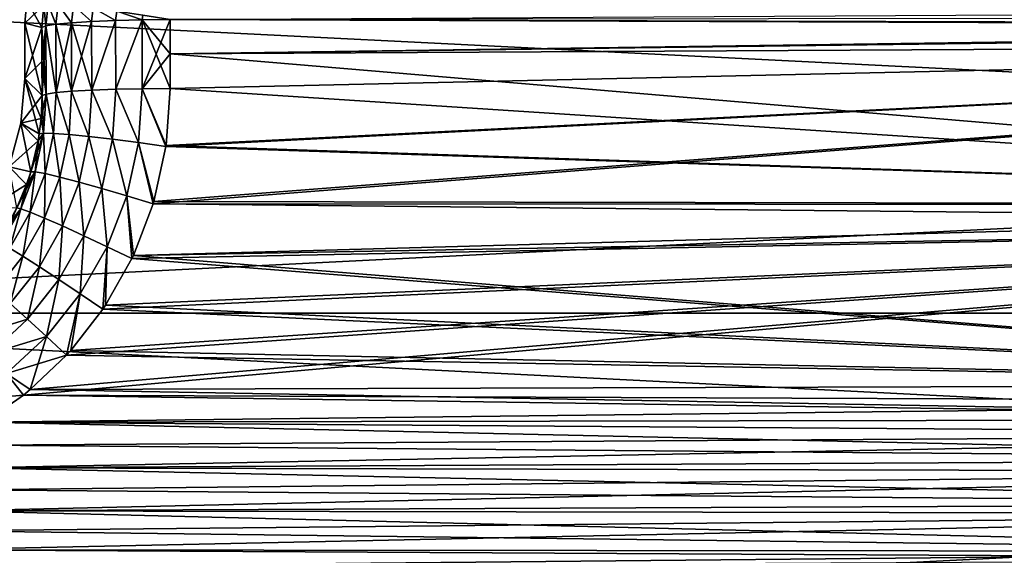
# Model space of a CAD drawing. Header units: metres. Extents: x -109 to 109, y -63 to 140.
# Tile 101 of 256: x -60 to -37, y 46 to 58. Entities that reach past the tile are written whole.
import ezdxf

# ---------------------------------------------------------------- set-up
doc = ezdxf.new("R2010")
doc.units = ezdxf.units.M
doc.layers.add('solid_502308_SW0001', color=7, linetype='CONTINUOUS')

msp = doc.modelspace()

# ---------------------------------------------------------------- linework, layer by layer
at = {"layer": 'solid_502308_SW0001'}
for points in [[(-76.5, 51.408573, 18.0905), (76.5, 51.408573, 18.0905), (70.599335, 58.754673, 17.727995)], [(-70.599335, 58.754673, 17.727995), (-76.5, 51.408573, 18.0905), (70.599335, 58.754673, 17.727995)], [(-76.5, 51.408573, -18.0905), (-70.59935, 58.754658, -17.727995), (76.5, 51.408573, -18.0905)], [(-70.59935, 58.754658, -17.727995), (70.599335, 58.754677, -17.727993), (76.5, 51.408573, -18.0905)], [(-59.654461, 58.717236, 0), (-59.29974, 58.089394, 11.46199), (-59.700001, 58.196644)], [(-59.253979, 58.610542, -11.465269), (-59.654461, 58.717236, 0), (-59.700001, 58.196644)], [(-59.253979, 58.610542, -11.465269), (-59.700001, 58.196644), (-59.29974, 58.089394, -11.46199)], [(-59.654461, 58.717236, 0), (-59.253979, 58.610542, 11.465269), (-59.29974, 58.089394, 11.46199)], [(-59.205109, 58.130318, 12.110798), (-59.29974, 58.089394, 11.46199), (-59.253979, 58.610542, 11.465269)], [(-59.205109, 58.130318, -12.110798), (-59.253979, 58.610542, -11.465269), (-59.29974, 58.089394, -11.46199)], [(-59.154408, 58.633598, 12.109051), (-59.205109, 58.130318, 12.110798), (-59.253979, 58.610542, 11.465269)], [(-59.205109, 58.130318, -12.110798), (-59.154408, 58.633598, -12.109051), (-59.253979, 58.610542, -11.465269)], [(-59.154408, 58.633598, 12.109051), (-58.971241, 58.169277, 12.723473), (-59.205109, 58.130318, 12.110798)], [(-59.205109, 58.130318, -12.110798), (-58.971241, 58.169277, -12.723473), (-59.154408, 58.633598, -12.109051)], [(-59.154408, 58.633598, 12.109051), (-58.920147, 58.630959, 12.71734), (-58.971241, 58.169277, 12.723473)], [(-58.971241, 58.169277, -12.723473), (-58.920147, 58.630959, -12.71734), (-59.154408, 58.633598, -12.109051)], [(-58.920147, 58.630959, 12.71734), (-58.609356, 58.204411, 13.270634), (-58.971241, 58.169277, 12.723473)], [(-58.971241, 58.169277, -12.723473), (-58.609356, 58.204411, -13.270634), (-58.920147, 58.630959, -12.71734)], [(-58.920147, 58.630959, 12.71734), (-58.562263, 58.602753, 13.261421), (-58.609356, 58.204411, 13.270634)], [(-58.609356, 58.204411, -13.270634), (-58.562263, 58.602753, -13.261421), (-58.920147, 58.630959, -12.71734)], [(-58.562263, 58.602753, 13.261421), (-58.136803, 58.234024, 13.726044), (-58.609356, 58.204411, 13.270634)], [(-58.609356, 58.204411, -13.270634), (-58.136803, 58.234024, -13.726044), (-58.562263, 58.602753, -13.261421)], [(-58.562263, 58.602753, 13.261421), (-58.097649, 58.550308, 13.715605), (-58.136803, 58.234024, 13.726044)], [(-58.136803, 58.234024, -13.726044), (-58.097649, 58.550308, -13.715605), (-58.562263, 58.602753, -13.261421)], [(-58.097649, 58.550308, 13.715605), (-57.576244, 58.256706, 14.067863), (-58.136803, 58.234024, 13.726044)], [(-58.136803, 58.234024, -13.726044), (-57.576244, 58.256706, -14.067863), (-58.097649, 58.550308, -13.715605)], [(-58.097649, 58.550308, 13.715605), (-57.548241, 58.476105, 14.058451), (-57.576244, 58.256706, 14.067863)], [(-57.576244, 58.256706, -14.067863), (-57.548241, 58.476105, -14.058451), (-58.097649, 58.550308, -13.715605)], [(-8.853182, 58.150112, 14.359351), (-56.301567, 58.27729, 14.351402), (-8.20397, 58.545593, 14.33442)], [(-57.548241, 58.476105, 14.058451), (-56.954563, 58.271362, 14.279702), (-57.576244, 58.256706, 14.067863)], [(-57.576244, 58.256706, -14.067863), (-56.954563, 58.271362, -14.279702), (-57.548241, 58.476105, -14.058451)], [(-57.548241, 58.476105, 14.058451), (-56.939972, 58.383644, 14.273771), (-56.954563, 58.271362, 14.279702)], [(-56.954563, 58.271362, -14.279702), (-56.939972, 58.383644, -14.273771), (-57.548241, 58.476105, -14.058451)], [(-56.939972, 58.383644, 14.273771), (-56.301567, 58.27729, 14.351402), (-56.954563, 58.271362, 14.279702)], [(-56.954563, 58.271362, -14.279702), (-56.301567, 58.27729, -14.351402), (-56.939972, 58.383644, -14.273771)], [(-7.272799, 58.330795, -14.348039), (-56.301567, 58.27729, -14.351402), (-7.953817, 58.09634, -14.362693)], [(-59.700001, 56.901855), (-59.700001, 58.196644), (-59.29974, 58.089394, 11.46199)], [(-59.296429, 56.498283, -11.556729), (-59.700001, 58.196644), (-59.700001, 56.901855)], [(-59.29974, 58.089394, -11.46199), (-59.700001, 58.196644), (-59.296429, 56.498283, -11.556729)], [(-59.700001, 56.901855), (-59.29974, 58.089394, 11.46199), (-59.298038, 57.293915, 11.510633)], [(-59.205109, 58.130318, 12.110798), (-59.298038, 57.293915, 11.510633), (-59.29974, 58.089394, 11.46199)], [(-59.201794, 56.535503, -12.205752), (-59.205109, 58.130318, -12.110798), (-59.29974, 58.089394, -11.46199)], [(-59.298038, 57.293915, -11.510633), (-59.29974, 58.089394, -11.46199), (-59.296429, 56.498283, -11.556729)], [(-59.201794, 56.535503, -12.205752), (-59.29974, 58.089394, -11.46199), (-59.298038, 57.293915, -11.510633)], [(-59.205109, 58.130318, 12.110798), (-59.296429, 56.498283, 11.556729), (-59.298038, 57.293915, 11.510633)], [(-59.201794, 56.535503, 12.205752), (-59.296429, 56.498283, 11.556729), (-59.205109, 58.130318, 12.110798)], [(-58.967918, 56.570396, 12.818669), (-59.205109, 58.130318, 12.110798), (-58.971241, 58.169277, 12.723473)], [(-58.967918, 56.570396, -12.818669), (-58.971241, 58.169277, -12.723473), (-59.205109, 58.130318, -12.110798)], [(-58.967918, 56.570396, 12.818669), (-59.201794, 56.535503, 12.205752), (-59.205109, 58.130318, 12.110798)], [(-59.201794, 56.535503, -12.205752), (-58.967918, 56.570396, -12.818669), (-59.205109, 58.130318, -12.110798)], [(-58.967918, 56.570396, 12.818669), (-58.971241, 58.169277, 12.723473), (-58.609356, 58.204411, 13.270634)], [(-58.606026, 56.60181, -13.366055), (-58.609356, 58.204411, -13.270634), (-58.971241, 58.169277, -12.723473)], [(-58.967918, 56.570396, -12.818669), (-58.606026, 56.60181, -13.366055), (-58.971241, 58.169277, -12.723473)], [(-58.606026, 56.60181, 13.366055), (-58.967918, 56.570396, 12.818669), (-58.609356, 58.204411, 13.270634)], [(-58.606026, 56.60181, 13.366055), (-58.609356, 58.204411, 13.270634), (-58.136803, 58.234024, 13.726044)], [(-58.133461, 56.628178, -13.821662), (-58.136803, 58.234024, -13.726044), (-58.609356, 58.204411, -13.270634)], [(-58.606026, 56.60181, -13.366055), (-58.133461, 56.628178, -13.821662), (-58.609356, 58.204411, -13.270634)], [(-58.133461, 56.628178, 13.821662), (-58.606026, 56.60181, 13.366055), (-58.136803, 58.234024, 13.726044)], [(-58.133461, 56.628178, 13.821662), (-58.136803, 58.234024, 13.726044), (-57.576244, 58.256706, 14.067863)], [(-58.133461, 56.628178, -13.821662), (-57.576244, 58.256706, -14.067863), (-58.136803, 58.234024, -13.726044)], [(-57.572884, 56.648109, 14.16365), (-58.133461, 56.628178, 13.821662), (-57.576244, 58.256706, 14.067863)], [(-58.133461, 56.628178, -13.821662), (-57.572884, 56.648109, -14.16365), (-57.576244, 58.256706, -14.067863)], [(-57.572884, 56.648109, 14.16365), (-57.576244, 58.256706, 14.067863), (-56.954563, 58.271362, 14.279702)], [(-57.572884, 56.648109, -14.16365), (-56.954563, 58.271362, -14.279702), (-57.576244, 58.256706, -14.067863)], [(-56.951199, 56.659672, 14.375663), (-57.572884, 56.648109, 14.16365), (-56.954563, 58.271362, 14.279702)], [(-57.572884, 56.648109, -14.16365), (-56.951199, 56.659672, -14.375663), (-56.954563, 58.271362, -14.279702)], [(-56.951199, 56.659672, 14.375663), (-56.954563, 58.271362, 14.279702), (-56.301567, 58.27729, 14.351402)], [(-56.299866, 57.472225, -14.400631), (-56.301567, 58.27729, -14.351402), (-56.954563, 58.271362, -14.279702)], [(-56.951199, 56.659672, -14.375663), (-56.298256, 56.667007, -14.447282), (-56.954563, 58.271362, -14.279702)], [(-56.299866, 57.472225, -14.400631), (-56.954563, 58.271362, -14.279702), (-56.298256, 56.667007, -14.447282)], [(-56.951199, 56.659672, 14.375663), (-56.301567, 58.27729, 14.351402), (-56.299866, 57.472225, 14.400631)], [(-8.853182, 58.150112, 14.359351), (-56.299866, 57.472225, 14.400631), (-56.301567, 58.27729, 14.351402)], [(-7.953817, 58.09634, -14.362693), (-56.301567, 58.27729, -14.351402), (-56.299866, 57.472225, -14.400631)], [(-14.453275, 53.944729, 14.585856), (-56.299866, 57.472225, 14.400631), (-8.853182, 58.150112, 14.359351)], [(-7.953817, 58.09634, -14.362693), (-56.299866, 57.472225, -14.400631), (-8.564799, 57.730358, -14.385128)], [(-8.564799, 57.730358, -14.385128), (-56.681599, 54.016529, -14.582581), (-56.696327, 53.967594, -14.584815)], [(-8.564799, 57.730358, -14.385128), (-56.696327, 53.967594, -14.584815), (-14.164837, 53.533112, -14.604239)], [(-8.564799, 57.730358, -14.385128), (-56.396248, 55.307095, -14.520199), (-56.681599, 54.016529, -14.582581)], [(-8.564799, 57.730358, -14.385128), (-56.392624, 55.332058, -14.518927), (-56.396248, 55.307095, -14.520199)], [(-8.564799, 57.730358, -14.385128), (-56.298256, 56.667007, -14.447282), (-56.392624, 55.332058, -14.518927)], [(-8.564799, 57.730358, -14.385128), (-56.299866, 57.472225, -14.400631), (-56.298256, 56.667007, -14.447282)], [(-56.951199, 56.659672, 14.375663), (-56.299866, 57.472225, 14.400631), (-56.298256, 56.667007, 14.447282)], [(-14.453275, 53.944729, 14.585856), (-56.298256, 56.667007, 14.447282), (-56.299866, 57.472225, 14.400631)], [(-59.700001, 56.901855), (-59.298038, 57.293915, 11.510633), (-59.296429, 56.498283, 11.556729)], [(-59.201794, 56.535503, -12.205752), (-59.298038, 57.293915, -11.510633), (-59.296429, 56.498283, -11.556729)], [(-59.792934, 55.849705, -0.000002), (-59.700001, 56.901855), (-59.360394, 55.601025, 11.643185)], [(-59.296429, 56.498283, -11.556729), (-59.700001, 56.901855), (-59.792934, 55.849705, -0.000002)], [(-59.318081, 55.965988, 11.609215), (-59.700001, 56.901855), (-59.296429, 56.498283, 11.556729)], [(-59.318081, 55.965988, 11.609215), (-59.360394, 55.601025, 11.643185), (-59.700001, 56.901855)], [(-59.318081, 55.965988, -11.609215), (-59.296429, 56.498283, -11.556729), (-59.792934, 55.849705, -0.000002)], [(-59.201794, 56.535503, 12.205752), (-59.318081, 55.965988, 11.609215), (-59.296429, 56.498283, 11.556729)], [(-59.260185, 55.619022, 12.286865), (-59.318081, 55.965988, 11.609215), (-59.201794, 56.535503, 12.205752)], [(-59.260185, 55.619022, -12.286865), (-59.296429, 56.498283, -11.556729), (-59.318081, 55.965988, -11.609215)], [(-59.260185, 55.619022, -12.286865), (-59.201794, 56.535503, -12.205752), (-59.296429, 56.498283, -11.556729)], [(-59.260185, 55.619022, 12.286865), (-59.201794, 56.535503, 12.205752), (-59.024849, 55.614986, 12.894551)], [(-59.024849, 55.614986, -12.894551), (-59.201794, 56.535503, -12.205752), (-59.260185, 55.619022, -12.286865)], [(-59.024849, 55.614986, 12.894551), (-59.201794, 56.535503, 12.205752), (-58.967918, 56.570396, 12.818669)], [(-59.024849, 55.614986, -12.894551), (-58.967918, 56.570396, -12.818669), (-59.201794, 56.535503, -12.205752)], [(-59.024849, 55.614986, 12.894551), (-58.967918, 56.570396, 12.818669), (-58.665474, 55.589226, 13.437568)], [(-58.665474, 55.589226, -13.437568), (-58.967918, 56.570396, -12.818669), (-59.024849, 55.614986, -12.894551)], [(-58.665474, 55.589226, 13.437568), (-58.967918, 56.570396, 12.818669), (-58.606026, 56.60181, 13.366055)], [(-58.665474, 55.589226, -13.437568), (-58.606026, 56.60181, -13.366055), (-58.967918, 56.570396, -12.818669)], [(-58.665474, 55.589226, 13.437568), (-58.606026, 56.60181, 13.366055), (-58.19902, 55.542953, 13.890294)], [(-58.19902, 55.542953, -13.890294), (-58.606026, 56.60181, -13.366055), (-58.665474, 55.589226, -13.437568)], [(-58.19902, 55.542953, 13.890294), (-58.606026, 56.60181, 13.366055), (-58.133461, 56.628178, 13.821662)], [(-58.19902, 55.542953, -13.890294), (-58.133461, 56.628178, -13.821662), (-58.606026, 56.60181, -13.366055)], [(-58.19902, 55.542953, 13.890294), (-58.133461, 56.628178, 13.821662), (-57.647495, 55.478359, 14.231365)], [(-57.647495, 55.478359, -14.231365), (-58.133461, 56.628178, -13.821662), (-58.19902, 55.542953, -13.890294)], [(-57.647495, 55.478359, 14.231365), (-58.133461, 56.628178, 13.821662), (-57.572884, 56.648109, 14.16365)], [(-57.647495, 55.478359, -14.231365), (-57.572884, 56.648109, -14.16365), (-58.133461, 56.628178, -13.821662)], [(-57.647495, 55.478359, 14.231365), (-57.572884, 56.648109, 14.16365), (-57.036926, 55.398483, 14.444689)], [(-57.036926, 55.398483, -14.444689), (-57.572884, 56.648109, -14.16365), (-57.647495, 55.478359, -14.231365)], [(-57.036926, 55.398483, 14.444689), (-57.572884, 56.648109, 14.16365), (-56.951199, 56.659672, 14.375663)], [(-57.036926, 55.398483, -14.444689), (-56.951199, 56.659672, -14.375663), (-57.572884, 56.648109, -14.16365)], [(-57.036926, 55.398483, 14.444689), (-56.951199, 56.659672, 14.375663), (-56.396248, 55.307095, 14.520199)], [(-56.396248, 55.307095, -14.520199), (-56.951199, 56.659672, -14.375663), (-57.036926, 55.398483, -14.444689)], [(-56.392624, 55.332058, 14.518927), (-56.951199, 56.659672, 14.375663), (-56.298256, 56.667007, 14.447282)], [(-56.392624, 55.332058, -14.518927), (-56.298256, 56.667007, -14.447282), (-56.951199, 56.659672, -14.375663)], [(-56.392624, 55.332058, 14.518927), (-56.396248, 55.307095, 14.520199), (-56.951199, 56.659672, 14.375663)], [(-56.392624, 55.332058, -14.518927), (-56.951199, 56.659672, -14.375663), (-56.396248, 55.307095, -14.520199)], [(-14.453275, 53.944729, 14.585856), (-56.392624, 55.332058, 14.518927), (-56.298256, 56.667007, 14.447282)], [(-60.068771, 54.830597, 0.000002), (-59.792934, 55.849705, -0.000002), (-59.559399, 54.717171, 11.718902)], [(-59.386532, 55.438698, -11.657802), (-59.792934, 55.849705, -0.000002), (-60.068771, 54.830597, 0.000002)], [(-59.360394, 55.601025, -11.643185), (-59.318081, 55.965988, -11.609215), (-59.792934, 55.849705, -0.000002)], [(-59.792934, 55.849705, -0.000002), (-59.386532, 55.438698, 11.657802), (-59.559399, 54.717171, 11.718902)], [(-59.792934, 55.849705, -0.000002), (-59.360394, 55.601025, 11.643185), (-59.386532, 55.438698, 11.657802)], [(-59.386532, 55.438698, -11.657802), (-59.360394, 55.601025, -11.643185), (-59.792934, 55.849705, -0.000002)], [(-59.260185, 55.619022, 12.286865), (-59.360394, 55.601025, 11.643185), (-59.318081, 55.965988, 11.609215)], [(-59.260185, 55.619022, -12.286865), (-59.318081, 55.965988, -11.609215), (-59.360394, 55.601025, -11.643185)], [(-59.260185, 55.619022, 12.286865), (-59.559399, 54.717171, 11.718902), (-59.386532, 55.438698, 11.657802)], [(-59.260185, 55.619022, 12.286865), (-59.457516, 54.71542, 12.358287), (-59.559399, 54.717171, 11.718902)], [(-59.260185, 55.619022, 12.286865), (-59.2271, 54.672054, 12.961828), (-59.457516, 54.71542, 12.358287)], [(-59.260185, 55.619022, -12.286865), (-59.360394, 55.601025, -11.643185), (-59.457516, 54.71542, -12.358287)], [(-59.260185, 55.619022, -12.286865), (-59.457516, 54.71542, -12.358287), (-59.2271, 54.672054, -12.961828)], [(-59.457516, 54.71542, -12.358287), (-59.360394, 55.601025, -11.643185), (-59.386532, 55.438698, -11.657802)], [(-59.260185, 55.619022, 12.286865), (-59.386532, 55.438698, 11.657802), (-59.360394, 55.601025, 11.643185)], [(-59.260185, 55.619022, 12.286865), (-59.024849, 55.614986, 12.894551), (-59.2271, 54.672054, 12.961828)], [(-59.024849, 55.614986, -12.894551), (-59.260185, 55.619022, -12.286865), (-59.2271, 54.672054, -12.961828)], [(-59.024849, 55.614986, 12.894551), (-58.878799, 54.589504, 13.501369), (-59.2271, 54.672054, 12.961828)], [(-59.024849, 55.614986, -12.894551), (-59.2271, 54.672054, -12.961828), (-58.878799, 54.589504, -13.501369)], [(-59.024849, 55.614986, 12.894551), (-58.665474, 55.589226, 13.437568), (-58.878799, 54.589504, 13.501369)], [(-58.665474, 55.589226, -13.437568), (-59.024849, 55.614986, -12.894551), (-58.878799, 54.589504, -13.501369)], [(-58.665474, 55.589226, 13.437568), (-58.428829, 54.471626, 13.951777), (-58.878799, 54.589504, 13.501369)], [(-58.665474, 55.589226, -13.437568), (-58.878799, 54.589504, -13.501369), (-58.428829, 54.471626, -13.951777)], [(-58.665474, 55.589226, 13.437568), (-58.19902, 55.542953, 13.890294), (-58.428829, 54.471626, 13.951777)], [(-58.19902, 55.542953, -13.890294), (-58.665474, 55.589226, -13.437568), (-58.428829, 54.471626, -13.951777)], [(-58.19902, 55.542953, 13.890294), (-57.898155, 54.323902, 14.29207), (-58.428829, 54.471626, 13.951777)], [(-58.19902, 55.542953, -13.890294), (-58.428829, 54.471626, -13.951777), (-57.898155, 54.323902, -14.29207)], [(-58.19902, 55.542953, 13.890294), (-57.647495, 55.478359, 14.231365), (-57.898155, 54.323902, 14.29207)], [(-57.647495, 55.478359, -14.231365), (-58.19902, 55.542953, -13.890294), (-57.898155, 54.323902, -14.29207)], [(-59.559399, 54.717171, -11.718902), (-59.386532, 55.438698, -11.657802), (-60.068771, 54.830597, 0.000002)], [(-59.457516, 54.71542, -12.358287), (-59.386532, 55.438698, -11.657802), (-59.559399, 54.717171, -11.718902)], [(-57.647495, 55.478359, 14.231365), (-57.311497, 54.153217, 14.506397), (-57.898155, 54.323902, 14.29207)], [(-57.647495, 55.478359, -14.231365), (-57.898155, 54.323902, -14.29207), (-57.311497, 54.153217, -14.506397)], [(-57.647495, 55.478359, 14.231365), (-57.036926, 55.398483, 14.444689), (-57.311497, 54.153217, 14.506397)], [(-57.036926, 55.398483, -14.444689), (-57.647495, 55.478359, -14.231365), (-57.311497, 54.153217, -14.506397)], [(-57.036926, 55.398483, 14.444689), (-56.696327, 53.967594, 14.584815), (-57.311497, 54.153217, 14.506397)], [(-57.036926, 55.398483, -14.444689), (-57.311497, 54.153217, -14.506397), (-56.696327, 53.967594, -14.584815)], [(-57.036926, 55.398483, 14.444689), (-56.681599, 54.016529, 14.582581), (-56.696327, 53.967594, 14.584815)], [(-57.036926, 55.398483, 14.444689), (-56.396248, 55.307095, 14.520199), (-56.681599, 54.016529, 14.582581)], [(-57.036926, 55.398483, -14.444689), (-56.696327, 53.967594, -14.584815), (-56.681599, 54.016529, -14.582581)], [(-56.396248, 55.307095, -14.520199), (-57.036926, 55.398483, -14.444689), (-56.681599, 54.016529, -14.582581)], [(-14.453275, 53.944729, 14.585856), (-56.681599, 54.016529, 14.582581), (-56.396248, 55.307095, 14.520199)], [(-14.453275, 53.944729, 14.585856), (-56.396248, 55.307095, 14.520199), (-56.392624, 55.332058, 14.518927)], [(-59.660686, 54.415176, -11.742563), (-60.068771, 54.830597, 0.000002), (-60.518875, 53.875988)], [(-60.068771, 54.830597, 0.000002), (-59.660686, 54.415176, 11.742563), (-59.889404, 53.873219, 11.782162)], [(-60.068771, 54.830597, 0.000002), (-59.559399, 54.717171, 11.718902), (-59.660686, 54.415176, 11.742563)], [(-59.660686, 54.415176, -11.742563), (-59.559399, 54.717171, -11.718902), (-60.068771, 54.830597, 0.000002)], [(-59.457516, 54.71542, 12.358287), (-59.889404, 53.873219, 11.782162), (-59.660686, 54.415176, 11.742563)], [(-59.457516, 54.71542, 12.358287), (-59.789967, 53.851498, 12.418515), (-59.889404, 53.873219, 11.782162)], [(-59.789967, 53.851498, -12.418515), (-59.559399, 54.717171, -11.718902), (-59.660686, 54.415176, -11.742563)], [(-59.457516, 54.71542, -12.358287), (-59.559399, 54.717171, -11.718902), (-59.789967, 53.851498, -12.418515)], [(-59.457516, 54.71542, 12.358287), (-59.570843, 53.770046, 13.019067), (-59.789967, 53.851498, 12.418515)], [(-59.457516, 54.71542, -12.358287), (-59.789967, 53.851498, -12.418515), (-59.570843, 53.770046, -13.019067)], [(-59.457516, 54.71542, 12.358287), (-59.660686, 54.415176, 11.742563), (-59.559399, 54.717171, 11.718902)], [(-59.457516, 54.71542, 12.358287), (-59.2271, 54.672054, 12.961828), (-59.570843, 53.770046, 13.019067)], [(-59.2271, 54.672054, -12.961828), (-59.457516, 54.71542, -12.358287), (-59.570843, 53.770046, -13.019067)], [(-59.2271, 54.672054, 12.961828), (-59.241974, 53.633057, 13.556087), (-59.570843, 53.770046, 13.019067)], [(-59.2271, 54.672054, -12.961828), (-59.570843, 53.770046, -13.019067), (-59.241974, 53.633057, -13.556087)], [(-59.2271, 54.672054, 12.961828), (-58.878799, 54.589504, 13.501369), (-59.241974, 53.633057, 13.556087)], [(-58.878799, 54.589504, -13.501369), (-59.2271, 54.672054, -12.961828), (-59.241974, 53.633057, -13.556087)], [(-59.889404, 53.873219, -11.782162), (-59.660686, 54.415176, -11.742563), (-60.518875, 53.875988)], [(-59.789967, 53.851498, -12.418515), (-59.660686, 54.415176, -11.742563), (-59.889404, 53.873219, -11.782162)], [(-58.878799, 54.589504, 13.501369), (-58.818531, 53.44685, 14.004792), (-59.241974, 53.633057, 13.556087)], [(-58.878799, 54.589504, -13.501369), (-59.241974, 53.633057, -13.556087), (-58.818531, 53.44685, -14.004792)], [(-58.878799, 54.589504, 13.501369), (-58.428829, 54.471626, 13.951777), (-58.818531, 53.44685, 14.004792)], [(-58.428829, 54.471626, -13.951777), (-58.878799, 54.589504, -13.501369), (-58.818531, 53.44685, -14.004792)], [(-58.428829, 54.471626, 13.951777), (-58.320061, 53.220016, 14.344478), (-58.818531, 53.44685, 14.004792)], [(-58.428829, 54.471626, -13.951777), (-58.818531, 53.44685, -14.004792), (-58.320061, 53.220016, -14.344478)], [(-58.428829, 54.471626, 13.951777), (-57.898155, 54.323902, 14.29207), (-58.320061, 53.220016, 14.344478)], [(-57.898155, 54.323902, -14.29207), (-58.428829, 54.471626, -13.951777), (-58.320061, 53.220016, -14.344478)], [(-57.898155, 54.323902, 14.29207), (-57.769562, 52.963024, 14.559468), (-58.320061, 53.220016, 14.344478)], [(-57.898155, 54.323902, -14.29207), (-58.320061, 53.220016, -14.344478), (-57.769562, 52.963024, -14.559468)], [(-57.898155, 54.323902, 14.29207), (-57.311497, 54.153217, 14.506397), (-57.769562, 52.963024, 14.559468)], [(-57.311497, 54.153217, -14.506397), (-57.898155, 54.323902, -14.29207), (-57.769562, 52.963024, -14.559468)], [(-57.311497, 54.153217, 14.506397), (-57.192787, 52.687538, 14.639888), (-57.769562, 52.963024, 14.559468)], [(-57.311497, 54.153217, -14.506397), (-57.769562, 52.963024, -14.559468), (-57.192787, 52.687538, -14.639888)], [(-57.311497, 54.153217, 14.506397), (-57.159092, 52.758976, 14.636986), (-57.192787, 52.687538, 14.639888)], [(-57.311497, 54.153217, 14.506397), (-56.696327, 53.967594, 14.584815), (-57.159092, 52.758976, 14.636986)], [(-57.311497, 54.153217, -14.506397), (-57.192787, 52.687538, -14.639888), (-57.159092, 52.758976, -14.636986)], [(-56.696327, 53.967594, -14.584815), (-57.311497, 54.153217, -14.506397), (-57.159092, 52.758976, -14.636986)], [(-14.453275, 53.944729, 14.585856), (-57.159092, 52.758976, 14.636986), (-56.696327, 53.967594, 14.584815)], [(-14.164837, 53.533112, -14.604239), (-56.696327, 53.967594, -14.584815), (-57.159092, 52.758976, -14.636986)], [(-20.053576, 49.736122, 14.742023), (-57.159092, 52.758976, 14.636986), (-14.453275, 53.944729, 14.585856)], [(-14.453275, 53.944729, 14.585856), (-56.696327, 53.967594, 14.584815), (-56.681599, 54.016529, 14.582581)], [(-59.789967, 53.851498, 12.418515), (-60.343388, 53.088398, 11.832686), (-60.109291, 53.458744, 11.80989)], [(-59.789967, 53.851498, 12.418515), (-60.250385, 53.047672, 12.467155), (-60.343388, 53.088398, 11.832686)], [(-59.789967, 53.851498, -12.418515), (-59.889404, 53.873219, -11.782162), (-60.250385, 53.047672, -12.467155)], [(-59.789967, 53.851498, 12.418515), (-60.048588, 52.930641, 13.065847), (-60.250385, 53.047672, 12.467155)], [(-59.789967, 53.851498, -12.418515), (-60.250385, 53.047672, -12.467155), (-60.048588, 52.930641, -13.065847)], [(-59.789967, 53.851498, 12.418515), (-60.109291, 53.458744, 11.80989), (-59.889404, 53.873219, 11.782162)], [(-59.789967, 53.851498, 12.418515), (-59.570843, 53.770046, 13.019067), (-60.048588, 52.930641, 13.065847)], [(-59.570843, 53.770046, -13.019067), (-59.789967, 53.851498, -12.418515), (-60.048588, 52.930641, -13.065847)], [(-59.570843, 53.770046, 13.019067), (-59.747066, 52.742943, 13.601296), (-60.048588, 52.930641, 13.065847)], [(-59.570843, 53.770046, -13.019067), (-60.048588, 52.930641, -13.065847), (-59.747066, 52.742943, -13.601296)], [(-59.570843, 53.770046, 13.019067), (-59.241974, 53.633057, 13.556087), (-59.747066, 52.742943, 13.601296)], [(-59.241974, 53.633057, -13.556087), (-59.570843, 53.770046, -13.019067), (-59.747066, 52.742943, -13.601296)], [(-59.241974, 53.633057, 13.556087), (-59.359653, 52.493187, 14.04894), (-59.747066, 52.742943, 13.601296)], [(-59.241974, 53.633057, -13.556087), (-59.747066, 52.742943, -13.601296), (-59.359653, 52.493187, -14.04894)], [(-14.164837, 53.533112, -14.604239), (-59.577465, 49.617943, -14.745392), (-59.733105, 49.491489, -14.748935)], [(-14.164837, 53.533112, -14.604239), (-59.733105, 49.491489, -14.748935), (-19.764906, 49.332787, -14.753291)], [(-14.164837, 53.533112, -14.604239), (-58.727898, 50.423359, -14.721335), (-59.577465, 49.617943, -14.745392)], [(-59.241974, 53.633057, 13.556087), (-58.818531, 53.44685, 14.004792), (-59.359653, 52.493187, 14.04894)], [(-58.818531, 53.44685, -14.004792), (-59.241974, 53.633057, -13.556087), (-59.359653, 52.493187, -14.04894)], [(-14.164837, 53.533112, -14.604239), (-58.624508, 50.536926, -14.717735), (-58.727898, 50.423359, -14.721335)], [(-14.164837, 53.533112, -14.604239), (-57.874725, 51.497231, -14.685247), (-58.624508, 50.536926, -14.717735)], [(-14.164837, 53.533112, -14.604239), (-57.811142, 51.5923, -14.681832), (-57.874725, 51.497231, -14.685247)], [(-14.164837, 53.533112, -14.604239), (-57.192787, 52.687538, -14.639888), (-57.811142, 51.5923, -14.681832)], [(-14.164837, 53.533112, -14.604239), (-57.159092, 52.758976, -14.636986), (-57.192787, 52.687538, -14.639888)], [(-58.818531, 53.44685, 14.004792), (-58.904121, 52.192829, 14.388242), (-59.359653, 52.493187, 14.04894)], [(-58.818531, 53.44685, -14.004792), (-59.359653, 52.493187, -14.04894), (-58.904121, 52.192829, -14.388242)], [(-58.818531, 53.44685, 14.004792), (-58.320061, 53.220016, 14.344478), (-58.904121, 52.192829, 14.388242)], [(-58.320061, 53.220016, -14.344478), (-58.818531, 53.44685, -14.004792), (-58.904121, 52.192829, -14.388242)], [(-58.320061, 53.220016, 14.344478), (-58.401367, 51.855648, 14.60364), (-58.904121, 52.192829, 14.388242)], [(-58.320061, 53.220016, -14.344478), (-58.904121, 52.192829, -14.388242), (-58.401367, 51.855648, -14.60364)], [(-58.320061, 53.220016, 14.344478), (-57.769562, 52.963024, 14.559468), (-58.401367, 51.855648, 14.60364)], [(-57.769562, 52.963024, -14.559468), (-58.320061, 53.220016, -14.344478), (-58.401367, 51.855648, -14.60364)], [(-60.048588, 52.930641, 13.065847), (-59.747066, 52.742943, 13.601296), (-60.3825, 51.940834, 13.636999)], [(-59.747066, 52.742943, -13.601296), (-60.048588, 52.930641, -13.065847), (-60.3825, 51.940834, -13.636999)], [(-57.769562, 52.963024, 14.559468), (-57.874725, 51.497231, 14.685247), (-58.401367, 51.855648, 14.60364)], [(-57.769562, 52.963024, -14.559468), (-58.401367, 51.855648, -14.60364), (-57.874725, 51.497231, -14.685247)], [(-57.769562, 52.963024, 14.559468), (-57.811142, 51.5923, 14.681832), (-57.874725, 51.497231, 14.685247)], [(-57.769562, 52.963024, -14.559468), (-57.874725, 51.497231, -14.685247), (-57.811142, 51.5923, -14.681832)], [(-57.769562, 52.963024, 14.559468), (-57.192787, 52.687538, 14.639888), (-57.811142, 51.5923, 14.681832)], [(-57.192787, 52.687538, -14.639888), (-57.769562, 52.963024, -14.559468), (-57.811142, 51.5923, -14.681832)], [(-59.747066, 52.742943, 13.601296), (-60.039875, 51.633736, 14.084211), (-60.3825, 51.940834, 13.636999)], [(-59.747066, 52.742943, -13.601296), (-60.3825, 51.940834, -13.636999), (-60.039875, 51.633736, -14.084211)], [(-59.747066, 52.742943, 13.601296), (-59.359653, 52.493187, 14.04894), (-60.039875, 51.633736, 14.084211)], [(-59.359653, 52.493187, -14.04894), (-59.747066, 52.742943, -13.601296), (-60.039875, 51.633736, -14.084211)], [(-20.053576, 49.736122, 14.742023), (-57.811142, 51.5923, 14.681832), (-57.192787, 52.687538, 14.639888)], [(-20.053576, 49.736122, 14.742023), (-57.192787, 52.687538, 14.639888), (-57.159092, 52.758976, 14.636986)], [(-59.359653, 52.493187, 14.04894), (-59.637215, 51.26696, 14.423399), (-60.039875, 51.633736, 14.084211)], [(-59.359653, 52.493187, -14.04894), (-60.039875, 51.633736, -14.084211), (-59.637215, 51.26696, -14.423399)], [(-59.359653, 52.493187, 14.04894), (-58.904121, 52.192829, 14.388242), (-59.637215, 51.26696, 14.423399)], [(-58.904121, 52.192829, -14.388242), (-59.359653, 52.493187, -14.04894), (-59.637215, 51.26696, -14.423399)], [(-58.904121, 52.192829, 14.388242), (-59.192947, 50.857296, 14.639046), (-59.637215, 51.26696, 14.423399)], [(-58.904121, 52.192829, -14.388242), (-59.637215, 51.26696, -14.423399), (-59.192947, 50.857296, -14.639046)], [(-58.904121, 52.192829, 14.388242), (-58.401367, 51.855648, 14.60364), (-59.192947, 50.857296, 14.639046)], [(-58.401367, 51.855648, -14.60364), (-58.904121, 52.192829, -14.388242), (-59.192947, 50.857296, -14.639046)], [(-58.401367, 51.855648, 14.60364), (-58.727898, 50.423359, 14.721335), (-59.192947, 50.857296, 14.639046)], [(-58.401367, 51.855648, -14.60364), (-59.192947, 50.857296, -14.639046), (-58.727898, 50.423359, -14.721335)], [(-58.401367, 51.855648, 14.60364), (-58.624508, 50.536926, 14.717735), (-58.727898, 50.423359, 14.721335)], [(-58.401367, 51.855648, -14.60364), (-58.727898, 50.423359, -14.721335), (-58.624508, 50.536926, -14.717735)], [(-58.401367, 51.855648, 14.60364), (-57.874725, 51.497231, 14.685247), (-58.624508, 50.536926, 14.717735)], [(-57.874725, 51.497231, -14.685247), (-58.401367, 51.855648, -14.60364), (-58.624508, 50.536926, -14.717735)], [(-60.039875, 51.633736, 14.084211), (-59.637215, 51.26696, 14.423399), (-60.842972, 50.889194, 14.111155)], [(-59.637215, 51.26696, -14.423399), (-60.039875, 51.633736, -14.084211), (-60.842972, 50.889194, -14.111155)], [(-76.5, 43.676754, 18.243267), (76.5, 43.676754, 18.243267), (76.5, 51.408573, 18.0905)], [(-76.5, 51.408573, 18.0905), (-76.5, 43.676754, 18.243267), (76.5, 51.408573, 18.0905)], [(-76.5, 51.408573, -18.0905), (76.5, 51.408573, -18.0905), (76.5, 43.676754, -18.243267)], [(-76.5, 43.676754, -18.243267), (-76.5, 51.408573, -18.0905), (76.5, 43.676754, -18.243267)], [(-20.053576, 49.736122, 14.742023), (-58.624508, 50.536926, 14.717735), (-57.874725, 51.497231, 14.685247)], [(-20.053576, 49.736122, 14.742023), (-57.874725, 51.497231, 14.685247), (-57.811142, 51.5923, 14.681832)], [(-59.637215, 51.26696, 14.423399), (-60.502098, 50.464546, 14.450565), (-60.842972, 50.889194, 14.111155)], [(-59.637215, 51.26696, -14.423399), (-60.842972, 50.889194, -14.111155), (-60.502098, 50.464546, -14.450565)], [(-59.637215, 51.26696, 14.423399), (-59.192947, 50.857296, 14.639046), (-60.502098, 50.464546, 14.450565)], [(-59.192947, 50.857296, -14.639046), (-59.637215, 51.26696, -14.423399), (-60.502098, 50.464546, -14.450565)], [(-59.192947, 50.857296, 14.639046), (-60.126003, 49.991611, 14.666436), (-60.502098, 50.464546, 14.450565)], [(-59.192947, 50.857296, -14.639046), (-60.502098, 50.464546, -14.450565), (-60.126003, 49.991611, -14.666436)], [(-59.192947, 50.857296, 14.639046), (-58.727898, 50.423359, 14.721335), (-60.126003, 49.991611, 14.666436)], [(-59.192947, 50.857296, -14.639046), (-60.126003, 49.991611, -14.666436), (-59.577465, 49.617943, -14.745392)], [(-58.727898, 50.423359, -14.721335), (-59.192947, 50.857296, -14.639046), (-59.577465, 49.617943, -14.745392)], [(-20.053576, 49.736122, 14.742023), (-58.727898, 50.423359, 14.721335), (-58.624508, 50.536926, 14.717735)], [(-58.727898, 50.423359, 14.721335), (-59.577465, 49.617943, 14.745392), (-60.126003, 49.991611, 14.666436)], [(-20.053576, 49.736122, 14.742023), (-59.577465, 49.617943, 14.745392), (-58.727898, 50.423359, 14.721335)], [(-60.126003, 49.991611, 14.666436), (-59.733105, 49.491489, 14.748935), (-61.002514, 49.380245, 14.684051)], [(-59.733105, 49.491489, -14.748935), (-60.126003, 49.991611, -14.666436), (-61.002514, 49.380245, -14.684051)], [(-59.577465, 49.617943, 14.745392), (-59.733105, 49.491489, 14.748935), (-60.126003, 49.991611, 14.666436)], [(-59.577465, 49.617943, -14.745392), (-60.126003, 49.991611, -14.666436), (-59.733105, 49.491489, -14.748935)], [(-20.978439, 48.929466, 14.763912), (-59.733105, 49.491489, 14.748935), (-59.577465, 49.617943, 14.745392)], [(-20.978439, 48.929466, 14.763912), (-59.577465, 49.617943, 14.745392), (-20.053576, 49.736122, 14.742023)], [(-59.733105, 49.491489, 14.748935), (-60.641109, 48.857235, 14.765741), (-61.002514, 49.380245, 14.684051)], [(-59.733105, 49.491489, -14.748935), (-61.002514, 49.380245, -14.684051), (-60.641109, 48.857235, -14.765746)], [(-20.978439, 48.929466, 14.763912), (-60.641109, 48.857235, 14.765741), (-59.733105, 49.491489, 14.748935)], [(-19.764906, 49.332787, -14.753291), (-59.733105, 49.491489, -14.748935), (-60.641109, 48.857235, -14.765746)], [(-20.638092, 48.572433, -14.772775), (-19.764906, 49.332787, -14.753291), (-60.641109, 48.857235, -14.765746)], [(-21.78005, 47.994072, 14.786057), (-60.736576, 48.32011, 14.778733), (-60.641109, 48.857235, 14.765741)], [(-20.638092, 48.572433, -14.772775), (-60.641109, 48.857235, -14.765746), (-60.736576, 48.32011, -14.778733)], [(-20.978439, 48.929466, 14.763912), (-21.78005, 47.994072, 14.786057), (-60.641109, 48.857235, 14.765741)], [(-20.638092, 48.572433, -14.772775), (-60.736576, 48.32011, -14.778733), (-60.880165, 47.791306, -14.790399)], [(-21.393625, 47.692284, -14.792459), (-20.638092, 48.572433, -14.772775), (-60.880165, 47.791306, -14.790399)], [(-21.78005, 47.994072, 14.786057), (-60.880165, 47.791306, 14.790399), (-60.736576, 48.32011, 14.778733)], [(-21.78005, 47.994072, 14.786057), (-22.438406, 46.952194, 14.80663), (-60.880165, 47.791306, 14.790399)], [(-22.438406, 46.952194, 14.80663), (-61.070873, 47.276501, 14.800689), (-60.880165, 47.791306, 14.790399)], [(-21.393625, 47.692284, -14.792459), (-60.880165, 47.791306, -14.790399), (-61.070873, 47.276501, -14.800689)], [(-21.393625, 47.692284, -14.792459), (-61.070873, 47.276501, -14.800689), (-61.306778, 46.781441, -14.80959)], [(-22.014238, 46.711369, -14.810772), (-21.393625, 47.692284, -14.792459), (-61.306778, 46.781441, -14.80959)], [(-22.438406, 46.952194, 14.80663), (-61.306778, 46.781441, 14.80959), (-61.070873, 47.276501, 14.800689)], [(-22.939508, 45.827274, 14.824003), (-61.585285, 46.311089, 14.817147), (-61.306778, 46.781441, 14.80959)], [(-22.014238, 46.711369, -14.810772), (-61.306778, 46.781441, -14.80959), (-61.585285, 46.311089, -14.817147)], [(-22.939508, 45.827274, 14.824003), (-61.306778, 46.781441, 14.80959), (-22.438406, 46.952194, 14.80663)], [(-22.014238, 46.711369, -14.810772), (-61.585285, 46.311089, -14.817147), (-61.903824, 45.869236, -14.823445)], [(-22.014238, 46.711369, -14.810772), (-61.903824, 45.869236, -14.823445), (-22.485855, 45.654526, -14.826225)], [(-22.939508, 45.827274, 14.824003), (-61.903824, 45.869236, 14.823445), (-61.585285, 46.311089, 14.817147)], [(-22.939508, 45.827274, 14.824003), (-62.260075, 45.45871, 14.828602), (-61.903824, 45.869236, 14.823445)], [(-22.485855, 45.654526, -14.826225), (-61.903824, 45.869236, -14.823445), (-62.260075, 45.45871, -14.828602)], [(-24.708918, 40.928703, 14.841078), (-62.260075, 45.45871, 14.828602), (-22.939508, 45.827274, 14.824003)]]:
    msp.add_3dface(points, dxfattribs=at)

doc.saveas('drawing.dxf')
